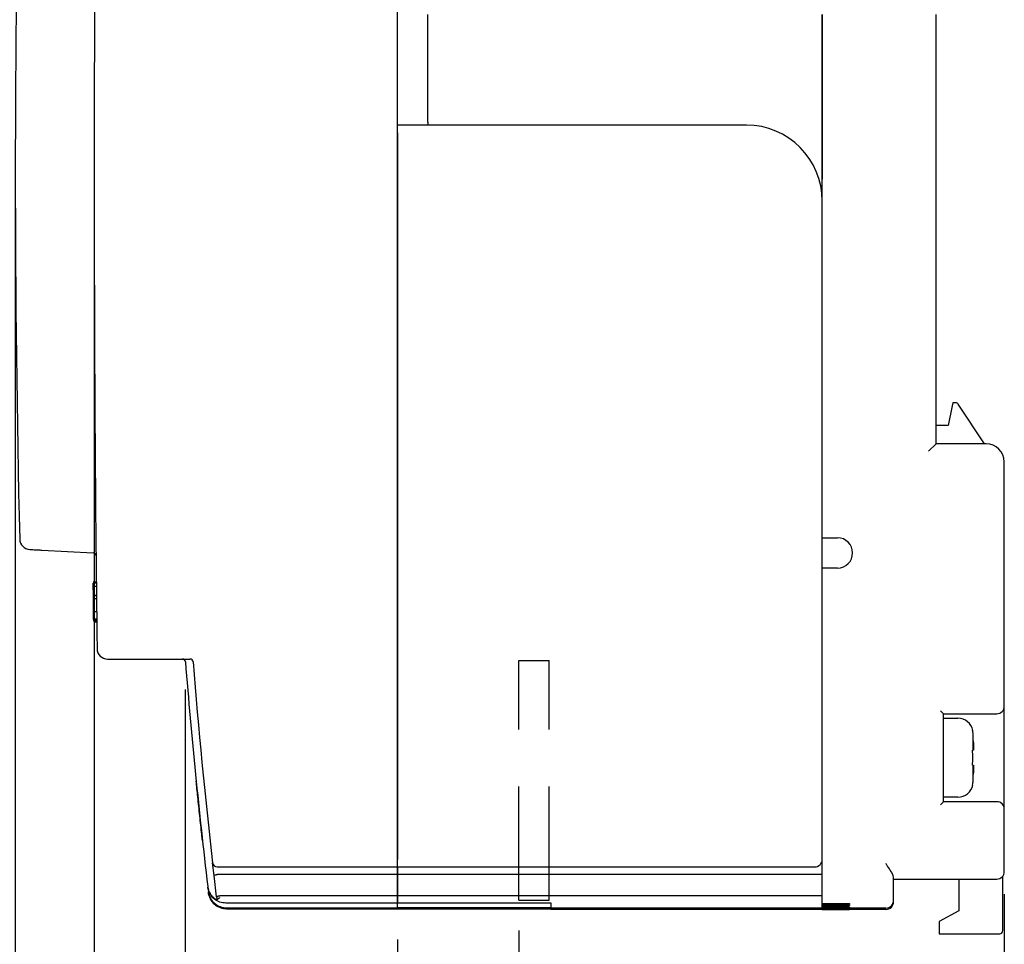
# Model space of a CAD drawing. Extents: x 2148 to 5165, y -907 to 1459.
# Tile 24 of 27: x 4750 to 4815, y 1257 to 1318. Entities that reach past the tile are written whole.
import ezdxf

# ---------------------------------------------------------------- set-up
doc = ezdxf.new("R2010")
doc.units = 0
doc.header["$LTSCALE"] = 3
doc.header["$MEASUREMENT"] = 0
doc.linetypes.add('HIDDEN', pattern=[0.375, 0.25, -0.125])
doc.layers.get('0').update_dxf_attribs({"linetype": 'CONTINUOUS'})
doc.layers.get('Defpoints').update_dxf_attribs({"linetype": 'CONTINUOUS'})
doc.layers.add('di', color=3, linetype='CONTINUOUS')
doc.styles.add('KIM', font='ROMANS.shx', dxfattribs={"height": 5, "bigfont": 'GSG1.shx'})
doc.styles.get("Standard").update_dxf_attribs({"font": 'romans.shx', "height": 3, "bigfont": 'ghs.shx'})
doc.dimstyles.new('STANDARD$0', dxfattribs={"dimtxt": 5, "dimasz": 5, "dimexe": 1, "dimexo": 2, "dimgap": 2, "dimtad": 1, "dimdec": 4, "dimzin": 12, "dimdsep": 46, "dimtxsty": 'KIM', "dimcen": -1, "dimdle": 0.1, "dimadec": 0, "dimazin": 0, "dimtfac": 1, "dimtdec": 4, "dimtmove": 0, "dimatfit": 3, "dimfxl": 0, "dimtolj": 1, "dimtzin": 0, "dimarcsym": 0})

# ---------------------------------------------------------------- blocks, each defined once
blk = doc.blocks.new('*D128')
at = {"layer": 'Defpoints', "color": 0}
for p in [(4814.702, 1261.942), (4782.702, 1259.542), (4814.702, 1245.915)]:
    blk.add_point(p, dxfattribs=at)
at = {"layer": 'di'}
for p, q in [((4814.702, 1259.942), (4814.702, 1243.915)), ((4782.702, 1257.542), (4782.702, 1243.915)), ((4785.502, 1245.915), (4811.902, 1245.915))]:
    blk.add_line(p, q, dxfattribs=at)
for points in [[(4785.502, 1246.382), (4785.502, 1245.449), (4782.702, 1245.915)], [(4811.902, 1246.382), (4811.902, 1245.449), (4814.702, 1245.915)]]:
    blk.add_solid(points, dxfattribs=at)
at = {"layer": 'di', "insert": (4798.96, 1249.415), "char_height": 3, "attachment_point": 5}
blk.add_mtext('\\A1;32', dxfattribs=at)
blk = doc.blocks.new('*D129')
at = {"layer": 'Defpoints', "color": 0}
for p in [(4760.702, 1275.442), (4814.702, 1261.442), (4814.702, 1229.915)]:
    blk.add_point(p, dxfattribs=at)
at = {"layer": 'di'}
for p, q in [((4760.702, 1273.442), (4760.702, 1227.915)), ((4814.702, 1259.442), (4814.702, 1227.915)), ((4763.502, 1229.915), (4811.902, 1229.915))]:
    blk.add_line(p, q, dxfattribs=at)
for points in [[(4763.502, 1230.382), (4763.502, 1229.449), (4760.702, 1229.915)], [(4811.902, 1230.382), (4811.902, 1229.449), (4814.702, 1229.915)]]:
    blk.add_solid(points, dxfattribs=at)
at = {"layer": 'di', "insert": (4787.771, 1233.415), "char_height": 3, "attachment_point": 5}
blk.add_mtext('\\A1;54', dxfattribs=at)
blk = doc.blocks.new('*D130')
at = {"layer": 'Defpoints', "color": 0}
for p in [(4749.502, 1307.442), (4814.702, 1260.942), (4814.702, 1213.915)]:
    blk.add_point(p, dxfattribs=at)
at = {"layer": 'di'}
for p, q in [((4749.502, 1305.442), (4749.502, 1211.915)), ((4814.702, 1258.942), (4814.702, 1211.915)), ((4752.302, 1213.915), (4811.902, 1213.915))]:
    blk.add_line(p, q, dxfattribs=at)
for points in [[(4752.302, 1214.382), (4752.302, 1213.449), (4749.502, 1213.915)], [(4811.902, 1214.382), (4811.902, 1213.449), (4814.702, 1213.915)]]:
    blk.add_solid(points, dxfattribs=at)
at = {"layer": 'di', "insert": (4779.781, 1217.415), "char_height": 3, "attachment_point": 5}
blk.add_mtext('\\A1;65.2', dxfattribs=at)
blk = doc.blocks.new('*D131')
at = {"layer": 'Defpoints', "color": 0}
for p in [(4754.702, 1307.442), (4814.702, 1260.442), (4814.702, 1221.915)]:
    blk.add_point(p, dxfattribs=at)
at = {"layer": 'di'}
for p, q in [((4754.702, 1305.442), (4754.702, 1219.915)), ((4814.702, 1258.442), (4814.702, 1219.915)), ((4757.502, 1221.915), (4811.902, 1221.915))]:
    blk.add_line(p, q, dxfattribs=at)
for points in [[(4757.502, 1222.382), (4757.502, 1221.449), (4754.702, 1221.915)], [(4811.902, 1222.382), (4811.902, 1221.449), (4814.702, 1221.915)]]:
    blk.add_solid(points, dxfattribs=at)
at = {"layer": 'di', "insert": (4783.452, 1225.415), "char_height": 3, "attachment_point": 5}
blk.add_mtext('\\A1;60', dxfattribs=at)
blk = doc.blocks.new('*D132')
at = {"layer": 'Defpoints', "color": 0}
for p in [(4774.702, 1258.958), (4814.702, 1258.958), (4814.702, 1237.915)]:
    blk.add_point(p, dxfattribs=at)
at = {"layer": 'di'}
for p, q in [((4774.702, 1256.958), (4774.702, 1235.915)), ((4814.702, 1256.958), (4814.702, 1235.915)), ((4777.502, 1237.915), (4811.902, 1237.915))]:
    blk.add_line(p, q, dxfattribs=at)
for points in [[(4777.502, 1238.382), (4777.502, 1237.449), (4774.702, 1237.915)], [(4811.902, 1238.382), (4811.902, 1237.449), (4814.702, 1237.915)]]:
    blk.add_solid(points, dxfattribs=at)
at = {"layer": 'di', "insert": (4794.24, 1241.415), "char_height": 3, "attachment_point": 5}
blk.add_mtext('\\A1;40', dxfattribs=at)
blk = doc.blocks.new('*D133')
at = {"layer": 'Defpoints', "color": 0}
for p in [(4735.8, 1317.242), (4814.702, 1254.463), (4814.702, 1205.915)]:
    blk.add_point(p, dxfattribs=at)
at = {"layer": 'di'}
for p, q in [((4735.8, 1315.242), (4735.8, 1203.915)), ((4814.702, 1252.463), (4814.702, 1203.915)), ((4738.6, 1205.915), (4811.902, 1205.915))]:
    blk.add_line(p, q, dxfattribs=at)
for points in [[(4738.6, 1206.382), (4738.6, 1205.449), (4735.8, 1205.915)], [(4811.902, 1206.382), (4811.902, 1205.449), (4814.702, 1205.915)]]:
    blk.add_solid(points, dxfattribs=at)
at = {"layer": 'di', "insert": (4775.688, 1209.415), "char_height": 3, "attachment_point": 5}
blk.add_mtext('\\A1;79', dxfattribs=at)

msp = doc.modelspace()

# ---------------------------------------------------------------- linework, layer by layer
for p, q in [((4774.702, 1262.042), (4774.702, 1352.842)), ((4776.702, 1310.842), (4776.702, 1317.942)), ((4802.702, 1305.642), (4802.702, 1317.942)), ((4802.702, 1317.942), (4802.702, 1307.07)), ((4810.202, 1289.642), (4810.202, 1317.942)), ((4797.702, 1310.642), (4774.702, 1310.642)), ((4776.702, 1310.842), (4776.702, 1310.642)), ((4774.702, 1310.142), (4774.702, 1262.242)), ((4802.702, 1262.242), (4802.702, 1305.642)), ((4811.262, 1292.142), (4811.002, 1290.842)), ((4811.302, 1292.342), (4811.262, 1292.142)), ((4811.495, 1292.342), (4811.302, 1292.342)), ((4813.402, 1289.642), (4811.661, 1292.253)), ((4811.002, 1290.842), (4810.202, 1290.842)), ((4809.702, 1289.142), (4810.202, 1289.642)), ((4813.502, 1289.642), (4810.202, 1289.642)), ((4814.702, 1272.342), (4814.702, 1288.442)), ((4802.702, 1283.442), (4803.702, 1283.442)), ((4751.257, 1282.629), (4754.635, 1282.452)), ((4803.702, 1281.442), (4802.702, 1281.442)), ((4754.842, 1280.506), (4754.642, 1280.506)), ((4754.842, 1280.442), (4754.642, 1280.442)), ((4754.643, 1280.346), (4754.642, 1280.442)), ((4754.844, 1280.233), (4754.644, 1280.233)), ((4754.851, 1279.641), (4754.651, 1279.641)), ((4754.653, 1279.453), (4754.651, 1279.605)), ((4754.851, 1279.604), (4754.651, 1279.604)), ((4754.653, 1279.425), (4754.651, 1279.604)), ((4754.853, 1279.425), (4754.653, 1279.425)), ((4754.655, 1279.229), (4754.653, 1279.425)), ((4754.657, 1279.08), (4754.654, 1279.327)), ((4754.658, 1278.968), (4754.655, 1279.229)), ((4754.66, 1278.828), (4754.657, 1279.08)), ((4754.663, 1278.558), (4754.658, 1278.968)), ((4754.666, 1278.233), (4754.662, 1278.615)), ((4754.666, 1278.236), (4754.662, 1278.573)), ((4754.863, 1278.558), (4754.663, 1278.558)), ((4754.868, 1278.078), (4754.668, 1278.078)), ((4754.869, 1278.006), (4754.669, 1278.006)), ((4754.669, 1277.942), (4754.669, 1278.006)), ((4754.869, 1277.942), (4754.669, 1277.942)), ((4754.87, 1277.878), (4754.67, 1277.878)), ((4755.591, 1275.442), (4761.019, 1275.442)), ((4814.702, 1265.542), (4814.702, 1272.342)), ((4810.702, 1271.842), (4810.502, 1272.042)), ((4810.702, 1266.042), (4810.702, 1271.842)), ((4810.702, 1271.842), (4814.202, 1271.842)), ((4810.702, 1271.542), (4811.644, 1271.542)), ((4812.607, 1270.742), (4812.624, 1270.742)), ((4812.643, 1269.442), (4812.643, 1270.512)), ((4812.643, 1267.372), (4812.643, 1268.442)), ((4810.502, 1265.842), (4810.702, 1266.042)), ((4811.644, 1266.342), (4810.702, 1266.342)), ((4814.202, 1266.042), (4810.702, 1266.042)), ((4814.702, 1261.942), (4814.702, 1265.542)), ((4762.608, 1261.178), (4762.512, 1262.008)), ((4774.702, 1261.742), (4774.702, 1262.042)), ((4802.702, 1261.242), (4802.702, 1262.242)), ((4802.702, 1261.242), (4802.702, 1262.242)), ((4814.702, 1261.442), (4814.702, 1261.942)), ((4762.811, 1261.242), (4762.802, 1261.241)), ((4774.702, 1261.242), (4762.811, 1261.242)), ((4763.213, 1261.742), (4774.702, 1261.742)), ((4774.702, 1261.742), (4774.702, 1261.242)), ((4774.702, 1261.742), (4802.202, 1261.742)), ((4774.702, 1261.242), (4774.702, 1261.742)), ((4774.702, 1261.242), (4774.702, 1259.842)), ((4802.702, 1261.242), (4774.702, 1261.242)), ((4774.702, 1259.842), (4774.702, 1261.242)), ((4802.702, 1259.842), (4802.702, 1261.242)), ((4762.774, 1259.777), (4762.608, 1261.178)), ((4807.402, 1259.928), (4807.402, 1261.076)), ((4807.402, 1260.942), (4814.202, 1260.942)), ((4811.702, 1260.942), (4811.702, 1258.842)), ((4814.602, 1257.542), (4814.602, 1261.142)), ((4762.194, 1260.417), (4762.231, 1260.107)), ((4762.232, 1260.093), (4762.24, 1260.032)), ((4807.402, 1259.53), (4807.402, 1259.928)), ((4762.797, 1259.586), (4762.797, 1259.586)), ((4762.967, 1259.841), (4762.977, 1259.842)), ((4774.702, 1259.842), (4762.977, 1259.842)), ((4774.702, 1259.358), (4763.386, 1259.358)), ((4763.386, 1259.358), (4763.386, 1259.358)), ((4774.702, 1259.842), (4774.702, 1259.637)), ((4802.702, 1259.842), (4774.702, 1259.842)), ((4774.702, 1259.637), (4774.702, 1259.842)), ((4774.702, 1259.437), (4774.702, 1259.637)), ((4774.702, 1259.637), (4774.702, 1259.437)), ((4774.702, 1259.358), (4774.702, 1259.437)), ((4774.702, 1259.437), (4774.702, 1259.366)), ((4774.702, 1259.366), (4784.802, 1259.366)), ((4774.702, 1259.358), (4774.702, 1259.358)), ((4774.702, 1259.249), (4774.702, 1259.358)), ((4784.802, 1259.366), (4784.802, 1259.045)), ((4802.702, 1259.637), (4802.702, 1259.842)), ((4802.702, 1259.437), (4802.702, 1259.637)), ((4802.702, 1259.014), (4802.702, 1259.437)), ((4802.702, 1259.341), (4804.002, 1259.341)), ((4804.002, 1259.303), (4802.702, 1259.303)), ((4802.702, 1259.268), (4803.802, 1259.268)), ((4804.502, 1259.329), (4804.502, 1259.314)), ((4804.502, 1259.252), (4804.502, 1259.248)), ((4807.402, 1259.481), (4807.402, 1259.53)), ((4807.402, 1259.442), (4807.402, 1259.481)), ((4762.851, 1259.138), (4762.851, 1259.138)), ((4774.702, 1259.014), (4763.426, 1259.014)), ((4774.702, 1258.967), (4763.432, 1258.967)), ((4774.702, 1259.049), (4774.702, 1259.249)), ((4774.702, 1259.014), (4774.702, 1259.049)), ((4784.802, 1259.045), (4774.702, 1259.045)), ((4774.702, 1259.045), (4774.702, 1259.014)), ((4774.702, 1258.989), (4774.702, 1259.014)), ((4802.702, 1259.014), (4774.702, 1259.014)), ((4774.702, 1259.014), (4774.702, 1258.989)), ((4774.702, 1258.967), (4774.702, 1258.989)), ((4774.702, 1258.989), (4774.702, 1258.969)), ((4774.702, 1258.969), (4784.802, 1258.969)), ((4784.802, 1258.969), (4784.802, 1258.942)), ((4802.702, 1258.942), (4784.802, 1258.942)), ((4803.802, 1259.233), (4802.702, 1259.233)), ((4802.702, 1259.202), (4803.802, 1259.202)), ((4803.802, 1259.17), (4802.702, 1259.17)), ((4802.702, 1259.143), (4803.802, 1259.143)), ((4803.802, 1259.116), (4802.702, 1259.116)), ((4802.702, 1259.092), (4803.802, 1259.092)), ((4803.802, 1259.068), (4802.702, 1259.068)), ((4806.902, 1259.03), (4802.702, 1259.03)), ((4802.702, 1258.989), (4802.702, 1259.014)), ((4802.702, 1258.942), (4802.702, 1258.989)), ((4802.702, 1258.961), (4804.002, 1258.961)), ((4804.002, 1258.953), (4802.702, 1258.953)), ((4802.702, 1258.948), (4803.802, 1258.948)), ((4803.802, 1258.944), (4802.702, 1258.944)), ((4802.702, 1258.942), (4803.802, 1258.942)), ((4804.502, 1259.188), (4804.502, 1259.184)), ((4804.502, 1259.131), (4804.502, 1259.127)), ((4804.502, 1259.081), (4804.502, 1259.078)), ((4804.502, 1258.958), (4804.502, 1258.956)), ((4804.502, 1258.946), (4804.502, 1258.946)), ((4806.902, 1258.942), (4804.502, 1258.942)), ((4804.502, 1258.942), (4804.502, 1258.942)), ((4811.702, 1258.842), (4810.402, 1258.142)), ((4810.402, 1258.142), (4810.402, 1257.542)), ((4810.402, 1257.542), (4810.402, 1257.342)), ((4810.402, 1257.342), (4814.402, 1257.342))]:
    msp.add_line(p, q)
at = {"linetype": 'HIDDEN', "ltscale": 10}
for p, q in [((4782.702, 1259.542), (4782.702, 1275.342)), ((4782.702, 1275.342), (4784.702, 1275.342)), ((4784.702, 1259.542), (4784.702, 1275.342)), ((4782.702, 1259.542), (4784.702, 1259.542))]:
    msp.add_line(p, q, dxfattribs=at)
at = {"flags": 128}
for points in [[(4754.662, 1278.615), (4754.662, 1278.639), (4754.661, 1278.663), (4754.661, 1278.687), (4754.661, 1278.711), (4754.661, 1278.735), (4754.66, 1278.759), (4754.66, 1278.783), (4754.66, 1278.807)], [(4754.669, 1278.006), (4754.668, 1278.082), (4754.667, 1278.158), (4754.666, 1278.234), (4754.665, 1278.311), (4754.664, 1278.387), (4754.664, 1278.463), (4754.663, 1278.539), (4754.662, 1278.615)], [(4754.669, 1278.006), (4754.668, 1278.046), (4754.668, 1278.078)], [(4762.774, 1259.777), (4762.777, 1259.753), (4762.779, 1259.729), (4762.782, 1259.705), (4762.785, 1259.681), (4762.788, 1259.658), (4762.791, 1259.634), (4762.794, 1259.61), (4762.797, 1259.586)]]:
    msp.add_lwpolyline(points, dxfattribs=at)
for centre, radius, start, end in [((7354.702, 1307.442), 2600, 179.310045, 180.689955), ((5749.702, 1307.442), 1000.2, 178.619947, 181.380053), ((4797.702, 1305.642), 5, 0, 90), ((4811.495, 1292.142), 0.2, 33.69007, 90), ((4813.502, 1288.442), 1.2, 0, 90), ((4750.492, 1283.37), 0.7, 181.38005, 267), ((4803.702, 1282.442), 1, 270, 90), ((4754.624, 1282.252), 0.2, 0.55507, 87), ((4755.591, 1276.142), 0.7, 180.68996, 270), ((4760.518, 1275.242), 0.2, 4.61499, 90), ((5159.42, 1307.442), 400, 184.61499, 186.74736), ((4761.019, 1275.242), 0.2, 4.62078, 90), ((5159.42, 1307.442), 399.5, 184.62078, 186.53023), ((4814.202, 1272.342), 0.5, 270, 0), ((4811.644, 1270.542), 1, 11.5457, 90), ((4811.644, 1267.342), 1, 270, 348.4624), ((4814.202, 1265.542), 0.5, 0, 90), ((4762.81, 1262.042), 0.3, 186.53023, 270), ((4802.202, 1262.242), 0.5, 270, 0), ((4814.202, 1261.442), 0.5, 270, 0), ((4806.902, 1259.53), 0.5, 269.99804, 359.99804), ((4806.902, 1259.442), 0.5, 270, 0), ((4814.402, 1257.542), 0.2, 270, 0)]:
    msp.add_arc(centre, radius, start, end)
for points, knots in [([(4802.702, 1305.642), (4802.702, 1305.647), (4802.702, 1305.988), (4802.702, 1306.46), (4802.702, 1306.937), (4802.702, 1307.07)], [0, 0, 0, 0, 0.009794, 0.722474, 1, 1, 1, 1]), ([(4750.455, 1282.671), (4750.459, 1282.671), (4750.469, 1282.67), (4750.564, 1282.665), (4750.745, 1282.656), (4750.986, 1282.643), (4751.166, 1282.634), (4751.257, 1282.629)], [0, 0, 0, 0, 0.139221, 0.353824, 0.569028, 0.784519, 1, 1, 1, 1]), ([(4754.644, 1280.233), (4754.644, 1280.267), (4754.643, 1280.334), (4754.642, 1280.425), (4754.642, 1280.435), (4754.642, 1280.442)], [0, 0, 0, 0, 0.24948, 0.49847, 1, 1, 1, 1]), ([(4754.651, 1279.641), (4754.65, 1279.747), (4754.648, 1279.906), (4754.646, 1280.107), (4754.645, 1280.191), (4754.644, 1280.233)], [0, 0, 0, 0, 0.501075, 0.750315, 1, 1, 1, 1]), ([(4754.668, 1278.078), (4754.667, 1278.163), (4754.665, 1278.334), (4754.663, 1278.484), (4754.663, 1278.558)], [0, 0, 0, 0, 0.502014, 1, 1, 1, 1]), ([(4812.643, 1270.512), (4812.64, 1270.545), (4812.635, 1270.623), (4812.617, 1270.699), (4812.607, 1270.742)], [0, 0, 0, 0, 0.428206, 1, 1, 1, 1]), ([(4812.668, 1269.942), (4812.667, 1269.966), (4812.659, 1270.156), (4812.65, 1270.346), (4812.643, 1270.512)], [0, 0, 0, 0, 0.128888, 1, 1, 1, 1]), ([(4812.668, 1269.942), (4812.67, 1269.886), (4812.675, 1269.774), (4812.678, 1269.624), (4812.677, 1269.511), (4812.673, 1269.451), (4812.669, 1269.444), (4812.668, 1269.442)], [0, 0, 0, 0, 0.214612, 0.429239, 0.643513, 0.857576, 1, 1, 1, 1]), ([(4812.607, 1269.442), (4812.617, 1269.442), (4812.635, 1269.442), (4812.64, 1269.442), (4812.643, 1269.442)], [0, 0, 0, 0, 0.571794, 1, 1, 1, 1]), ([(4812.643, 1268.442), (4812.64, 1268.442), (4812.635, 1268.442), (4812.617, 1268.442), (4812.607, 1268.442)], [0, 0, 0, 0, 0.428206, 1, 1, 1, 1]), ([(4812.668, 1268.442), (4812.67, 1268.436), (4812.675, 1268.425), (4812.678, 1268.339), (4812.677, 1268.213), (4812.673, 1268.072), (4812.669, 1267.979), (4812.668, 1267.942)], [0, 0, 0, 0, 0.214612, 0.429239, 0.643513, 0.857576, 1, 1, 1, 1]), ([(4812.643, 1267.372), (4812.65, 1267.538), (4812.659, 1267.728), (4812.667, 1267.918), (4812.668, 1267.942)], [0, 0, 0, 0, 0.871112, 1, 1, 1, 1]), ([(4761.842, 1263.487), (4761.828, 1263.62), (4761.793, 1263.938), (4761.733, 1264.484), (4761.666, 1265.11), (4761.599, 1265.747), (4761.517, 1266.538), (4761.463, 1267.063), (4761.43, 1267.397)], [0, 0, 0, 0, 0.111592, 0.26571, 0.419831, 0.574549, 0.729265, 1, 1, 1, 1]), ([(4812.607, 1267.142), (4812.619, 1267.196), (4812.637, 1267.272), (4812.641, 1267.349), (4812.643, 1267.372)], [0, 0, 0, 0, 0.70684, 1, 1, 1, 1]), ([(4812.624, 1267.142), (4812.624, 1267.142), (4812.629, 1267.142), (4812.618, 1267.142), (4812.607, 1267.142)], [0, 0, 0, 0, 0.001284, 1, 1, 1, 1]), ([(4807.402, 1261.076), (4807.392, 1261.124), (4807.371, 1261.23), (4807.224, 1261.478), (4807.058, 1261.722), (4806.939, 1261.89), (4806.903, 1261.94), (4806.902, 1261.942)], [0, 0, 0, 0, 0.2178225, 0.4765661, 0.8410136, 0.9946078, 1, 1, 1, 1]), ([(4762.608, 1261.178), (4762.608, 1261.178), (4762.608, 1261.181), (4762.612, 1261.19), (4762.634, 1261.204), (4762.678, 1261.219), (4762.736, 1261.232), (4762.78, 1261.238), (4762.802, 1261.241)], [0, 0, 0, 0, 0.0143033, 0.1552665, 0.3704072, 0.5814984, 0.7907165, 1, 1, 1, 1]), ([(4762.81, 1261.742), (4762.812, 1261.742), (4762.817, 1261.742), (4762.864, 1261.742), (4762.955, 1261.742), (4763.076, 1261.742), (4763.167, 1261.742), (4763.213, 1261.742)], [0, 0, 0, 0, 0.136761, 0.351246, 0.567071, 0.783547, 1, 1, 1, 1]), ([(4762.191, 1260.445), (4762.202, 1260.376), (4762.226, 1260.239), (4762.316, 1260.021), (4762.494, 1259.75), (4762.683, 1259.626), (4762.801, 1259.549)], [0, 0, 0, 0, 0.167844, 0.32738, 0.578354, 1, 1, 1, 1]), ([(4762.191, 1260.445), (4762.191, 1260.44), (4762.192, 1260.431), (4762.193, 1260.421), (4762.194, 1260.417)], [0, 0, 0, 0, 0.554792, 1, 1, 1, 1]), ([(4762.229, 1260.259), (4762.224, 1260.271), (4762.202, 1260.321), (4762.197, 1260.375), (4762.194, 1260.417)], [0, 0, 0, 0, 0.23558, 1, 1, 1, 1]), ([(4762.231, 1260.107), (4762.26, 1259.974), (4762.318, 1259.709), (4762.566, 1259.377), (4762.901, 1259.143), (4763.206, 1259.055), (4763.381, 1259.05), (4763.422, 1259.049)], [0, 0, 0, 0, 0.232267, 0.464536, 0.696798, 0.929043, 1, 1, 1, 1]), ([(4762.231, 1260.107), (4762.231, 1260.104), (4762.232, 1260.1), (4762.232, 1260.095), (4762.232, 1260.093)], [0, 0, 0, 0, 0.481947, 1, 1, 1, 1]), ([(4762.846, 1259.178), (4762.747, 1259.244), (4762.569, 1259.363), (4762.379, 1259.623), (4762.271, 1259.868), (4762.245, 1260.022), (4762.232, 1260.093)], [0, 0, 0, 0, 0.352205, 0.632298, 0.830242, 1, 1, 1, 1]), ([(4762.24, 1260.032), (4762.252, 1259.962), (4762.278, 1259.81), (4762.383, 1259.57), (4762.571, 1259.311), (4762.75, 1259.194), (4762.852, 1259.127)], [0, 0, 0, 0, 0.168728, 0.363798, 0.636594, 1, 1, 1, 1]), ([(4762.24, 1260.032), (4762.24, 1260.031), (4762.24, 1260.029), (4762.24, 1260.026), (4762.24, 1260.025)], [0, 0, 0, 0, 0.536412, 1, 1, 1, 1]), ([(4762.272, 1259.877), (4762.268, 1259.886), (4762.248, 1259.933), (4762.244, 1259.984), (4762.24, 1260.025)], [0, 0, 0, 0, 0.191213, 1, 1, 1, 1]), ([(4763.386, 1259.358), (4763.25, 1259.371), (4762.979, 1259.397), (4762.627, 1259.607), (4762.397, 1259.832), (4762.336, 1259.997), (4762.322, 1260.035)], [0, 0, 0, 0, 0.3027189, 0.6054281, 0.9081823, 1, 1, 1, 1]), ([(4762.774, 1259.777), (4762.774, 1259.777), (4762.773, 1259.781), (4762.778, 1259.789), (4762.8, 1259.803), (4762.844, 1259.818), (4762.902, 1259.832), (4762.946, 1259.838), (4762.967, 1259.841)], [0, 0, 0, 0, 0.014306, 0.155256, 0.370396, 0.58149, 0.790712, 1, 1, 1, 1]), ([(4762.797, 1259.586), (4762.799, 1259.587), (4762.803, 1259.59), (4762.831, 1259.609), (4762.873, 1259.638), (4762.924, 1259.674), (4762.963, 1259.703), (4762.982, 1259.717), (4762.982, 1259.718)], [0, 0, 0, 0, 0.187029, 0.373742, 0.568779, 0.784584, 0.990806, 1, 1, 1, 1]), ([(4762.797, 1259.586), (4762.798, 1259.578), (4762.799, 1259.565), (4762.801, 1259.553), (4762.801, 1259.549)], [0, 0, 0, 0, 0.6504977, 1, 1, 1, 1]), ([(4803.802, 1259.268), (4803.805, 1259.268), (4803.886, 1259.268), (4804.046, 1259.267), (4804.254, 1259.264), (4804.41, 1259.26), (4804.491, 1259.256), (4804.499, 1259.253), (4804.502, 1259.252)], [0, 0, 0, 0, 0.007024, 0.221634, 0.436244, 0.650887, 0.865583, 1, 1, 1, 1]), ([(4804.002, 1259.341), (4804.004, 1259.341), (4804.062, 1259.341), (4804.176, 1259.341), (4804.325, 1259.339), (4804.437, 1259.336), (4804.494, 1259.332), (4804.5, 1259.33), (4804.502, 1259.329)], [0, 0, 0, 0, 0.007058, 0.22165, 0.436242, 0.650875, 0.865573, 1, 1, 1, 1]), ([(4804.502, 1259.314), (4804.497, 1259.313), (4804.486, 1259.31), (4804.399, 1259.307), (4804.272, 1259.304), (4804.132, 1259.303), (4804.039, 1259.303), (4804.002, 1259.303)], [0, 0, 0, 0, 0.214771, 0.429543, 0.644286, 0.85897, 1, 1, 1, 1]), ([(4763.432, 1258.967), (4763.295, 1258.977), (4763.078, 1258.991), (4762.896, 1259.107), (4762.829, 1259.149)], [0, 0, 0, 0, 0.630856, 1, 1, 1, 1]), ([(4763.426, 1259.014), (4763.291, 1259.026), (4763.088, 1259.043), (4762.908, 1259.133), (4762.848, 1259.162)], [0, 0, 0, 0, 0.670016, 1, 1, 1, 1]), ([(4762.851, 1259.138), (4762.851, 1259.135), (4762.852, 1259.132), (4762.852, 1259.128), (4762.852, 1259.127)], [0, 0, 0, 0, 0.646884, 1, 1, 1, 1]), ([(4804.502, 1259.248), (4804.494, 1259.246), (4804.479, 1259.243), (4804.358, 1259.238), (4804.18, 1259.235), (4803.984, 1259.233), (4803.854, 1259.233), (4803.802, 1259.233)], [0, 0, 0, 0, 0.214757, 0.429514, 0.644248, 0.858934, 1, 1, 1, 1]), ([(4803.802, 1259.202), (4803.805, 1259.202), (4803.886, 1259.202), (4804.046, 1259.201), (4804.254, 1259.199), (4804.41, 1259.195), (4804.491, 1259.191), (4804.499, 1259.189), (4804.502, 1259.188)], [0, 0, 0, 0, 0.0069967, 0.2216216, 0.4362467, 0.6508989, 0.8655923, 1, 1, 1, 1]), ([(4804.502, 1259.184), (4804.494, 1259.182), (4804.479, 1259.179), (4804.358, 1259.175), (4804.181, 1259.172), (4803.984, 1259.171), (4803.854, 1259.171), (4803.802, 1259.17)], [0, 0, 0, 0, 0.214743, 0.429488, 0.644213, 0.8589, 1, 1, 1, 1]), ([(4803.802, 1259.143), (4803.805, 1259.143), (4803.886, 1259.143), (4804.046, 1259.142), (4804.254, 1259.14), (4804.41, 1259.137), (4804.491, 1259.134), (4804.499, 1259.132), (4804.502, 1259.131)], [0, 0, 0, 0, 0.006972, 0.221611, 0.43625, 0.650909, 0.865601, 1, 1, 1, 1]), ([(4804.502, 1259.127), (4804.494, 1259.126), (4804.479, 1259.123), (4804.358, 1259.12), (4804.181, 1259.117), (4803.984, 1259.116), (4803.854, 1259.116), (4803.802, 1259.116)], [0, 0, 0, 0, 0.214732, 0.429464, 0.644182, 0.85887, 1, 1, 1, 1]), ([(4803.802, 1259.092), (4803.805, 1259.092), (4803.886, 1259.092), (4804.046, 1259.091), (4804.254, 1259.09), (4804.41, 1259.087), (4804.491, 1259.084), (4804.499, 1259.082), (4804.502, 1259.081)], [0, 0, 0, 0, 0.006951, 0.221601, 0.436252, 0.650918, 0.865609, 1, 1, 1, 1]), ([(4804.502, 1259.078), (4804.494, 1259.077), (4804.479, 1259.075), (4804.358, 1259.072), (4804.181, 1259.07), (4803.984, 1259.069), (4803.854, 1259.068), (4803.802, 1259.068)], [0, 0, 0, 0, 0.214722, 0.429444, 0.644155, 0.858845, 1, 1, 1, 1]), ([(4803.802, 1258.948), (4803.805, 1258.948), (4803.885, 1258.948), (4804.046, 1258.948), (4804.254, 1258.947), (4804.41, 1258.947), (4804.491, 1258.946), (4804.499, 1258.946), (4804.502, 1258.946)], [0, 0, 0, 0, 0.006893, 0.221576, 0.43626, 0.650945, 0.865631, 1, 1, 1, 1]), ([(4804.502, 1258.946), (4804.494, 1258.945), (4804.479, 1258.945), (4804.358, 1258.945), (4804.181, 1258.944), (4803.984, 1258.944), (4803.854, 1258.944), (4803.802, 1258.944)], [0, 0, 0, 0, 0.214694, 0.429389, 0.644083, 0.858777, 1, 1, 1, 1]), ([(4803.802, 1258.942), (4803.805, 1258.942), (4803.885, 1258.942), (4804.046, 1258.942), (4804.254, 1258.942), (4804.41, 1258.942), (4804.491, 1258.942), (4804.499, 1258.942), (4804.502, 1258.942)], [0, 0, 0, 0, 0.006891, 0.221576, 0.436261, 0.650946, 0.865632, 1, 1, 1, 1]), ([(4804.002, 1258.961), (4804.004, 1258.961), (4804.062, 1258.961), (4804.176, 1258.961), (4804.325, 1258.961), (4804.437, 1258.96), (4804.494, 1258.959), (4804.5, 1258.959), (4804.502, 1258.958)], [0, 0, 0, 0, 0.006898, 0.221579, 0.43626, 0.650943, 0.865629, 1, 1, 1, 1]), ([(4804.502, 1258.956), (4804.497, 1258.955), (4804.486, 1258.955), (4804.399, 1258.954), (4804.272, 1258.954), (4804.132, 1258.953), (4804.039, 1258.953), (4804.002, 1258.953)], [0, 0, 0, 0, 0.2146965, 0.4293931, 0.6440885, 0.8587819, 1, 1, 1, 1])]:
    msp.add_open_spline(points, degree=3, knots=knots)
msp.add_open_spline([(4812.607, 1268.442), (4812.615, 1268.609), (4812.632, 1268.942), (4812.615, 1269.275), (4812.607, 1269.442)], degree=3)

# ---------------------------------------------------------------- dimensions: what is measured, and where the dimension line sits
at = {"layer": 'di'}
dim = msp.add_linear_dim(base=(4814.702, 1205.915), p1=(4735.8, 1317.242), p2=(4814.702, 1254.463), angle=180, text='79', dimstyle='STANDARD$0', override={"dimtxt": 3, "dimasz": 2.8, "dimexe": 2, "dimdec": 2, "dimzin": 8, "dimtxsty": 'Standard', "dimcen": 0, "dimclrd": 256, "dimclre": 256, "dimclrt": 256, "dimadec": 2, "dimazin": 2, "dimtfac": 0.6, "dimtdec": 2, "dimtmove": 0, "dimtzin": 8, "dimlwd": 65535, "dimlwe": 65535, "dimarcsym": 1}, dxfattribs=at)
dim.commit()
dim.dimension.update_dxf_attribs({"geometry": '*D133', "text_midpoint": (4775.688, 1205.915), "dimtype": 160})
for base, p1, p2, picture, middle in [((4814.702, 1213.915), (4749.502, 1307.442), (4814.702, 1260.942), '*D130', (4779.781, 1213.915)), ((4814.702, 1221.915), (4754.702, 1307.442), (4814.702, 1260.442), '*D131', (4783.452, 1221.915)), ((4814.702, 1229.915), (4760.702, 1275.442), (4814.702, 1261.442), '*D129', (4787.771, 1229.915)), ((4814.702, 1237.915), (4774.702, 1258.958), (4814.702, 1258.958), '*D132', (4794.24, 1237.915))]:
    dim = msp.add_linear_dim(base=base, p1=p1, p2=p2, angle=180, dimstyle='STANDARD$0', override={"dimtxt": 3, "dimasz": 2.8, "dimexe": 2, "dimdec": 2, "dimzin": 8, "dimtxsty": 'Standard', "dimcen": 0, "dimclrd": 256, "dimclre": 256, "dimclrt": 256, "dimadec": 2, "dimazin": 2, "dimtfac": 0.6, "dimtdec": 2, "dimtmove": 0, "dimtzin": 8, "dimlwd": 65535, "dimlwe": 65535, "dimarcsym": 1}, dxfattribs=at)
    dim.commit()
    dim.dimension.update_dxf_attribs({"geometry": picture, "text_midpoint": middle, "dimtype": 160})
dim = msp.add_linear_dim(base=(4814.702, 1245.915), p1=(4782.702, 1259.542), p2=(4814.702, 1261.942), dimstyle='STANDARD$0', override={"dimtxt": 3, "dimasz": 2.8, "dimexe": 2, "dimdec": 2, "dimzin": 8, "dimtxsty": 'Standard', "dimcen": 0, "dimclrd": 256, "dimclre": 256, "dimclrt": 256, "dimadec": 2, "dimazin": 2, "dimtfac": 0.6, "dimtdec": 2, "dimtmove": 0, "dimtzin": 8, "dimlwd": 65535, "dimlwe": 65535, "dimarcsym": 1}, dxfattribs=at)
dim.commit()
dim.dimension.update_dxf_attribs({"geometry": '*D128', "text_midpoint": (4798.96, 1245.915), "dimtype": 160})

doc.saveas('drawing.dxf')
